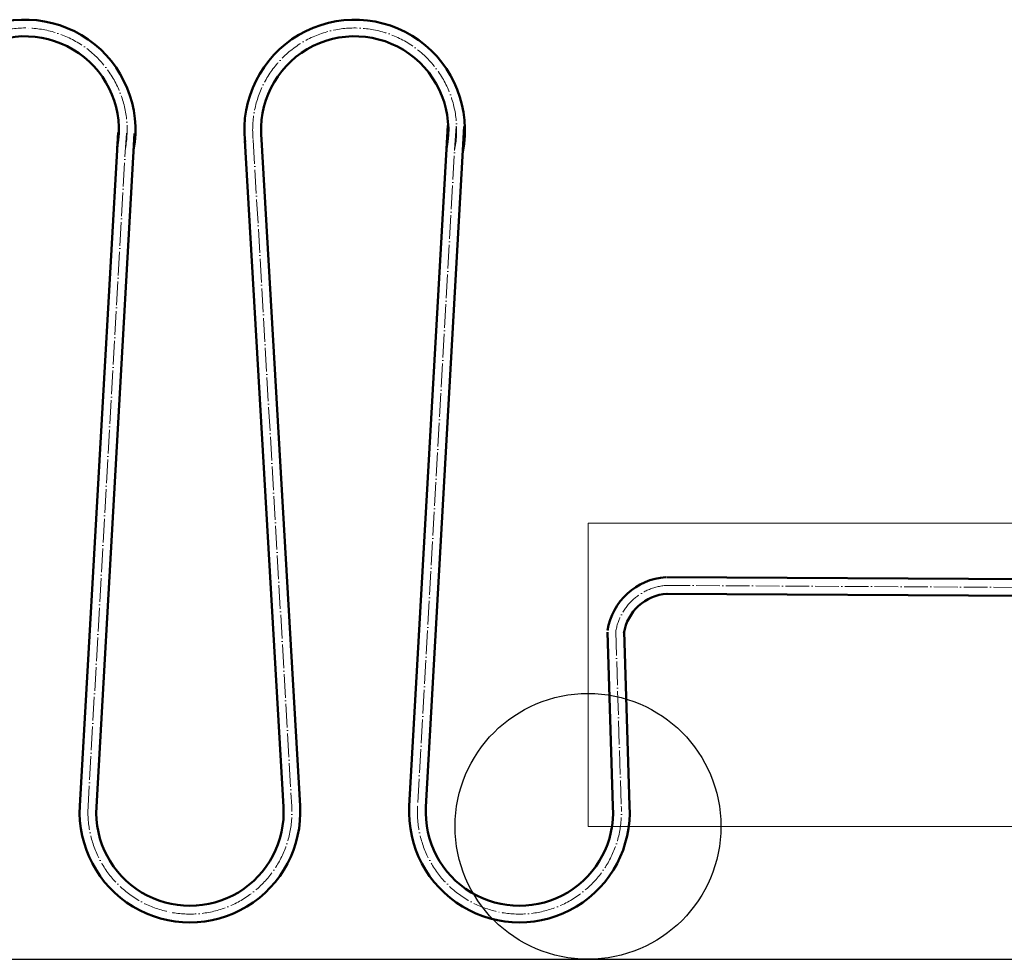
# Model space of a CAD drawing. Header units: millimetres. Extents: x -404827 to -46036, y 267324 to 306977.
# Tile 20 of 55: x -172884 to -171887, y 293295 to 294247. Entities that reach past the tile are written whole.
import ezdxf

# ---------------------------------------------------------------- set-up
doc = ezdxf.new("R2010")
doc.units = ezdxf.units.MM
doc.linetypes.add('ACAD_ISO04W100', pattern=[30, 24, -3, 0, -3])
doc.layers.add('Осевая', color=80, linetype='ACAD_ISO04W100', lineweight=20)
doc.layers.add('Основная', color=1, linetype='Continuous', lineweight=50)

msp = doc.modelspace()

# ---------------------------------------------------------------- linework, layer by layer
msp.add_lwpolyline([(-174053.609, 293295.165), (-167536.307, 293295.165)])
msp.add_circle((-172308.382, 293429.813), 134.647)
at = {"layer": 'Осевая'}
for p, q in [((-172442.104, 294139.159), (-172480.992, 293450.201)), ((-172775.992, 294132.092), (-172814.713, 293450.201)), ((-172647.489, 294124.99), (-172608.448, 293450.201)), ((-172228.883, 293673.888), (-171694.612, 293670.888)), ((-172280.327, 293626.845), (-172274.726, 293450.201))]:
    msp.add_line(p, q, dxfattribs=at)
for centre, radius, start, end in [((-172878.471, 294135.2), 103.305, 349.475519, 186.371369), ((-172544.75, 294135.2), 103.305, 348.476122, 186.371369), ((-172225.142, 293618.147), 55.866, 93.839396, 171.043077), ((-172711.581, 293444.234), 103.305, 176.688726, 3.311274), ((-172377.859, 293444.234), 103.305, 176.688726, 3.311274)]:
    msp.add_arc(centre, radius, start, end, dxfattribs=at)
at = {"layer": 'Основная'}
for p, q in [((-172450.49, 294139.632), (-172489.378, 293450.675)), ((-172433.717, 294138.685), (-172472.605, 293449.728)), ((-172784.379, 294132.568), (-172823.1, 293450.678)), ((-172767.606, 294131.616), (-172806.327, 293449.725)), ((-172655.875, 294124.505), (-172616.834, 293449.716)), ((-172639.103, 294125.475), (-172600.062, 293450.687)), ((-172228.758, 293682.287), (-171694.486, 293679.287)), ((-172229.009, 293665.489), (-171694.737, 293662.489)), ((-172288.723, 293626.579), (-172283.122, 293449.935)), ((-172271.931, 293627.111), (-172266.33, 293450.468))]:
    msp.add_line(p, q, dxfattribs=at)
at = {"layer": 'Основная', "color": 7, "lineweight": 20}
msp.add_lwpolyline([(-172308.382, 293429.813), (-169656.839, 293429.813), (-169656.839, 293736.891), (-172308.382, 293736.891)], close=True, dxfattribs=at)
at = {"layer": 'Основная'}
for centre, radius, start, end in [((-172878.471, 294135.2), 111.705, 349.475519, 186.371369), ((-172544.75, 294135.2), 111.705, 348.476122, 186.371369), ((-172878.471, 294135.2), 94.905, 349.475519, 186.371369), ((-172544.75, 294135.2), 94.905, 348.476122, 186.371369), ((-172225.142, 293618.147), 64.266, 93.839396, 171.043077), ((-172225.142, 293618.147), 47.466, 93.839396, 171.043077), ((-172711.581, 293444.234), 111.705, 176.688726, 3.311274), ((-172711.581, 293444.234), 94.905, 176.688726, 3.311274), ((-172377.859, 293444.234), 111.705, 176.688726, 3.311274), ((-172377.859, 293444.234), 94.905, 176.688726, 3.311274)]:
    msp.add_arc(centre, radius, start, end, dxfattribs=at)

doc.saveas('drawing.dxf')
